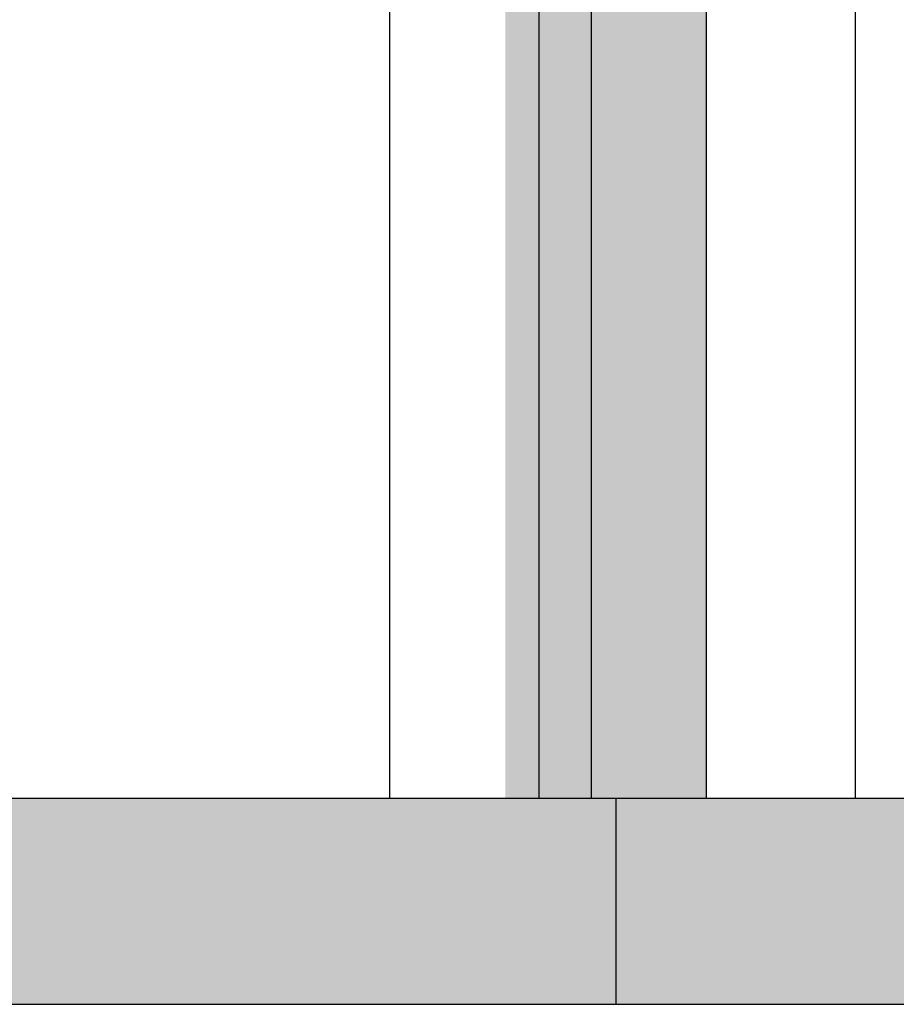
# Model space of a CAD drawing. Header units: metres. Extents: x -58265 to 590738, y -55036 to 35250.
# Tile 117 of 160: x 562543 to 562628, y -44566 to -44470. Entities that reach past the tile are written whole.
import ezdxf

# ---------------------------------------------------------------- set-up
doc = ezdxf.new("R2010")
doc.units = ezdxf.units.M
doc.header["$LTSCALE"] = 0.05
for name, color, linetype in [('Ansicht Süd_3_A_1_Fassaden', 7, 'Continuous'), ('Ansicht Süd_3_A_1_Schraffuren', 7, 'Continuous'), ('Ansicht Süd_3_A_1_Wände_Außen', 7, 'Continuous')]:
    doc.layers.add(name, color=color, linetype=linetype)

msp = doc.modelspace()

# ---------------------------------------------------------------- hatches: boundary and pattern name
at = {"layer": 'Ansicht Süd_3_A_1_Schraffuren', "linetype": 'Continuous', "lineweight": 15}
for points in [[(562593.431, -43038.613), (562578.901, -43038.613), (562578.901, -43093.517), (562590.136, -43121.195), (562590.136, -44546.104), (562593.431, -44546.104)], [(562593.431, -44546.104), (562598.51, -44546.104), (562598.51, -43038.613), (562593.431, -43038.613)], [(562598.51, -44546.104), (562609.708, -44546.104), (562609.708, -43038.613), (562598.51, -43038.613)], [(562600.894, -44546.104), (562520.894, -44546.104), (562520.894, -44566.104), (562600.894, -44566.105)], [(562600.894, -44546.104), (562600.894, -44566.105), (569415.894, -44566.105), (569415.894, -44546.104)]]:
    msp.add_hatch(color=7, dxfattribs=at).paths.add_polyline_path(points)

# ---------------------------------------------------------------- linework, layer by layer
at = {"layer": 'Ansicht Süd_3_A_1_Fassaden', "color": 7, "linetype": 'Continuous', "lineweight": 25}
for p, q in [((562578.901, -44546.104), (562578.901, -43038.613)), ((562593.431, -44546.104), (562593.431, -43038.613)), ((562598.51, -44546.104), (562598.51, -43038.613)), ((562609.707, -44546.104), (562609.707, -43038.613)), ((562624.205, -44546.104), (562624.205, -43038.613)), ((562578.901, -44546.104), (562517.714, -44546.104)), ((562593.431, -44546.104), (562578.901, -44546.104)), ((562598.51, -44546.104), (562593.431, -44546.104)), ((562609.707, -44546.104), (562598.51, -44546.104)), ((562624.205, -44546.104), (562609.707, -44546.104)), ((562635.403, -44546.104), (562624.205, -44546.104)), ((562460.894, -44566.105), (569405.894, -44566.105))]:
    msp.add_line(p, q, dxfattribs=at)
at = {"layer": 'Ansicht Süd_3_A_1_Wände_Außen', "color": 7, "linetype": 'Continuous', "lineweight": 25}
msp.add_line((562600.893, -44546.104), (562600.893, -44566.105), dxfattribs=at)

doc.saveas('drawing.dxf')
